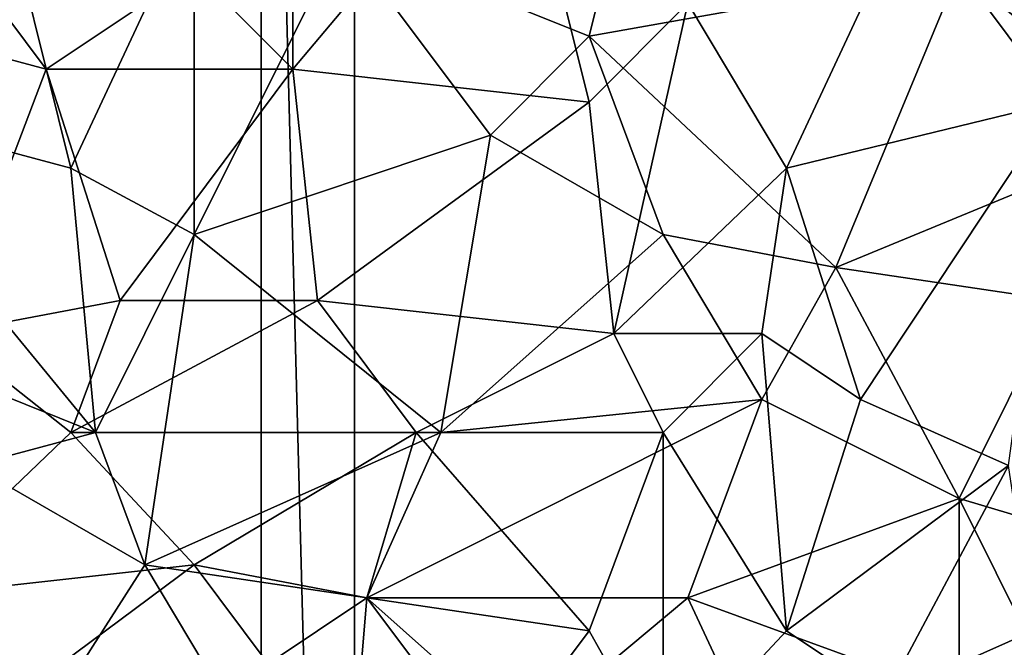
# Model space of a CAD drawing. Extents: x -0.3 to 0.3, y -0.266 to 0.266.
# Tile 84 of 256: x -0.114 to -0.061, y -0.014 to 0.02. Entities that reach past the tile are written whole.
import ezdxf

# ---------------------------------------------------------------- set-up
doc = ezdxf.new("R2010")
doc.units = 0

msp = doc.modelspace()

# ---------------------------------------------------------------- linework, layer by layer
for points in [[(-0.100768, 0.07211, 0.712849), (-0.100768, -0.12789, 0.712849), (-0.095768, -0.11789, 0.712849)], [(-0.100768, 0.07211, 0.712849), (-0.095768, -0.11789, 0.712849), (-0.095768, 0.06211, 0.712849)], [(-0.100768, 0.07211, 0.652849), (-0.095768, 0.06211, 0.652849), (-0.095768, -0.11789, 0.652849)], [(-0.100768, 0.07211, 0.652849), (-0.095768, -0.11789, 0.652849), (-0.100768, -0.12789, 0.652849)], [(-0.100768, 0.07211, 0.712849), (-0.100768, 0.07211, 0.652849), (-0.100768, -0.12789, 0.652849)], [(-0.100768, 0.07211, 0.712849), (-0.100768, -0.12789, 0.652849), (-0.100768, -0.12789, 0.712849)], [(-0.095768, 0.06211, 0.712849), (-0.095768, -0.11789, 0.712849), (-0.095768, -0.11789, 0.652849)], [(-0.095768, 0.06211, 0.712849), (-0.095768, -0.11789, 0.652849), (-0.095768, 0.06211, 0.652849)], [(-0.099061, 0.017139, 0.765521), (-0.099061, 0.03306, 0.765511), (-0.104347, 0.022446, 0.765939)], [(-0.099061, 0.017139, 0.765521), (-0.087169, 0.031291, 0.764553), (-0.099061, 0.03306, 0.765511)], [(-0.083205, 0.01537, 0.76443), (-0.087169, 0.031291, 0.764553), (-0.099061, 0.017139, 0.765521)], [(-0.083205, 0.01537, 0.76443), (-0.077919, 0.020677, 0.764046), (-0.087169, 0.031291, 0.764553)], [(-0.058098, 0.01537, 0.76332), (-0.058098, 0.031291, 0.762958), (-0.066026, 0.025984, 0.763394)], [(-0.096419, 0.024215, 0.709086), (-0.080562, 0.029522, 0.709036), (-0.083205, 0.018908, 0.709033)], [(-0.083205, 0.018908, 0.709033), (-0.080562, 0.029522, 0.709036), (-0.063383, 0.022446, 0.708961)], [(-0.124168, 0.01537, 0.709169), (-0.114918, 0.027753, 0.709147), (-0.110954, 0.011832, 0.709146)], [(-0.112275, 0.017139, 0.766557), (-0.104347, 0.022446, 0.765939), (-0.120204, 0.027753, 0.76734)], [(-0.112275, 0.017139, 0.766557), (-0.120204, 0.027753, 0.76734), (-0.118882, 0.018908, 0.767135)], [(-0.110954, 0.011832, 0.709146), (-0.114918, 0.027753, 0.709147), (-0.104347, 0.025984, 0.709113)], [(-0.110954, 0.011832, 0.709146), (-0.104347, 0.025984, 0.709113), (-0.104347, 0.008294, 0.709129)], [(-0.104347, 0.008294, 0.709129), (-0.104347, 0.025984, 0.709113), (-0.096419, 0.024215, 0.709086)], [(-0.072633, 0.011832, 0.763905), (-0.066026, 0.025984, 0.763394), (-0.077919, 0.020677, 0.764046)], [(-0.072633, 0.011832, 0.763905), (-0.058098, 0.01537, 0.76332), (-0.066026, 0.025984, 0.763394)], [(-0.104347, 0.008294, 0.709129), (-0.096419, 0.024215, 0.709086), (-0.08849, 0.013601, 0.709051)], [(-0.08849, 0.013601, 0.709051), (-0.096419, 0.024215, 0.709086), (-0.083205, 0.018908, 0.709033)], [(-0.052812, 0.013601, 0.708936), (-0.063383, 0.022446, 0.708961), (-0.044884, 0.024215, 0.708911)], [(-0.099061, 0.017139, 0.765521), (-0.104347, 0.022446, 0.765939), (-0.112275, 0.017139, 0.766557)], [(-0.06999, 0.006525, 0.708996), (-0.083205, 0.018908, 0.709033), (-0.063383, 0.022446, 0.708961)], [(-0.052812, 0.013601, 0.708936), (-0.06999, 0.006525, 0.708996), (-0.063383, 0.022446, 0.708961)], [(-0.083205, 0.01537, 0.76443), (-0.081883, 0.002987, 0.764483), (-0.077919, 0.020677, 0.764046)], [(-0.081883, 0.002987, 0.764483), (-0.072633, 0.011832, 0.763905), (-0.077919, 0.020677, 0.764046)], [(-0.117669, 0.002987, 0.766906), (-0.112275, 0.017139, 0.766557), (-0.118882, 0.018908, 0.767135)], [(-0.08849, 0.013601, 0.709051), (-0.083205, 0.018908, 0.709033), (-0.07924, 0.008294, 0.709027)], [(-0.07924, 0.008294, 0.709027), (-0.083205, 0.018908, 0.709033), (-0.06999, 0.006525, 0.708996)], [(-0.117669, 0.002987, 0.766906), (-0.108311, 0.004756, 0.766208), (-0.112275, 0.017139, 0.766557)], [(-0.108311, 0.004756, 0.766208), (-0.099061, 0.017139, 0.765521), (-0.112275, 0.017139, 0.766557)], [(-0.108311, 0.004756, 0.766208), (-0.09774, 0.004756, 0.765472), (-0.099061, 0.017139, 0.765521)], [(-0.083205, 0.01537, 0.76443), (-0.099061, 0.017139, 0.765521), (-0.09774, 0.004756, 0.765472)], [(-0.109633, -0.00232, 0.70918), (-0.124168, 0.01537, 0.709169), (-0.110954, 0.011832, 0.709146)], [(-0.122847, 0.002987, 0.709194), (-0.124168, 0.01537, 0.709169), (-0.109633, -0.00232, 0.70918)], [(-0.09774, 0.004756, 0.765472), (-0.081883, 0.002987, 0.764483), (-0.083205, 0.01537, 0.76443)], [(-0.068669, -0.000551, 0.763958), (-0.058098, 0.01537, 0.76332), (-0.072633, 0.011832, 0.763905)], [(-0.068669, -0.000551, 0.763958), (-0.060741, -0.004089, 0.763788), (-0.058098, 0.01537, 0.76332)], [(-0.104347, 0.008294, 0.709129), (-0.08849, 0.013601, 0.709051), (-0.091133, -0.00232, 0.709115)], [(-0.07924, 0.008294, 0.709027), (-0.091133, -0.00232, 0.709115), (-0.08849, 0.013601, 0.709051)], [(-0.058098, 0.004756, 0.708977), (-0.06999, 0.006525, 0.708996), (-0.052812, 0.013601, 0.708936)], [(-0.109633, -0.00232, 0.70918), (-0.110954, 0.011832, 0.709146), (-0.104347, 0.008294, 0.709129)], [(-0.073955, 0.002987, 0.764092), (-0.072633, 0.011832, 0.763905), (-0.081883, 0.002987, 0.764483)], [(-0.073955, 0.002987, 0.764092), (-0.068669, -0.000551, 0.763958), (-0.072633, 0.011832, 0.763905)], [(-0.10699, -0.009396, 0.709225), (-0.109633, -0.00232, 0.70918), (-0.104347, 0.008294, 0.709129)], [(-0.10699, -0.009396, 0.709225), (-0.104347, 0.008294, 0.709129), (-0.091133, -0.00232, 0.709115)], [(-0.073955, -0.000551, 0.709044), (-0.091133, -0.00232, 0.709115), (-0.07924, 0.008294, 0.709027)], [(-0.073955, -0.000551, 0.709044), (-0.07924, 0.008294, 0.709027), (-0.06999, 0.006525, 0.708996)], [(-0.073955, -0.000551, 0.709044), (-0.06999, 0.006525, 0.708996), (-0.063383, -0.005858, 0.70905)], [(-0.063383, -0.005858, 0.70905), (-0.06999, 0.006525, 0.708996), (-0.058098, 0.004756, 0.708977)], [(-0.110954, -0.00232, 0.766441), (-0.108311, 0.004756, 0.766208), (-0.117669, 0.002987, 0.766906)], [(-0.110954, -0.00232, 0.766441), (-0.09774, 0.004756, 0.765472), (-0.108311, 0.004756, 0.766208)], [(-0.110954, -0.00232, 0.766441), (-0.092454, -0.00232, 0.76521), (-0.09774, 0.004756, 0.765472)], [(-0.092454, -0.00232, 0.76521), (-0.081883, 0.002987, 0.764483), (-0.09774, 0.004756, 0.765472)], [(-0.051491, -0.009396, 0.709057), (-0.063383, -0.005858, 0.70905), (-0.058098, 0.004756, 0.708977)], [(-0.122847, 0.002987, 0.709194), (-0.109633, -0.00232, 0.70918), (-0.11624, -0.004089, 0.709202)], [(-0.120204, -0.011165, 0.767225), (-0.110954, -0.00232, 0.766441), (-0.117669, 0.002987, 0.766906)], [(-0.07924, -0.00232, 0.764428), (-0.081883, 0.002987, 0.764483), (-0.092454, -0.00232, 0.76521)], [(-0.07924, -0.00232, 0.764428), (-0.073955, 0.002987, 0.764092), (-0.081883, 0.002987, 0.764483)], [(-0.072633, -0.012934, 0.764401), (-0.073955, 0.002987, 0.764092), (-0.07924, -0.00232, 0.764428)], [(-0.072633, -0.012934, 0.764401), (-0.068669, -0.000551, 0.763958), (-0.073955, 0.002987, 0.764092)], [(-0.095097, -0.011165, 0.709213), (-0.091133, -0.00232, 0.709115), (-0.073955, -0.000551, 0.709044)], [(-0.077919, -0.011165, 0.709156), (-0.095097, -0.011165, 0.709213), (-0.073955, -0.000551, 0.709044)], [(-0.077919, -0.011165, 0.709156), (-0.073955, -0.000551, 0.709044), (-0.063383, -0.005858, 0.70905)], [(-0.060741, -0.004089, 0.763788), (-0.068669, -0.000551, 0.763958), (-0.072633, -0.012934, 0.764401)], [(-0.120204, -0.011165, 0.767225), (-0.104347, -0.009396, 0.766087), (-0.110954, -0.00232, 0.766441)], [(-0.10699, -0.009396, 0.709225), (-0.11624, -0.004089, 0.709202), (-0.109633, -0.00232, 0.70918)], [(-0.104347, -0.009396, 0.766087), (-0.092454, -0.00232, 0.76521), (-0.110954, -0.00232, 0.766441)], [(-0.10699, -0.009396, 0.709225), (-0.091133, -0.00232, 0.709115), (-0.095097, -0.011165, 0.709213)], [(-0.104347, -0.009396, 0.766087), (-0.095097, -0.011165, 0.765527), (-0.092454, -0.00232, 0.76521)], [(-0.095097, -0.011165, 0.765527), (-0.083205, -0.012934, 0.764861), (-0.092454, -0.00232, 0.76521)], [(-0.083205, -0.012934, 0.764861), (-0.07924, -0.00232, 0.764428), (-0.092454, -0.00232, 0.76521)], [(-0.083205, -0.012934, 0.764861), (-0.07924, -0.02001, 0.764889), (-0.07924, -0.00232, 0.764428)], [(-0.07924, -0.02001, 0.764889), (-0.072633, -0.012934, 0.764401), (-0.07924, -0.00232, 0.764428)], [(-0.114918, -0.021779, 0.709383), (-0.11624, -0.004089, 0.709202), (-0.10699, -0.009396, 0.709225)], [(-0.060741, -0.004089, 0.763788), (-0.072633, -0.012934, 0.764401), (-0.067348, -0.016472, 0.764332)], [(-0.059419, -0.012934, 0.76399), (-0.060741, -0.004089, 0.763788), (-0.067348, -0.016472, 0.764332)], [(-0.077919, -0.011165, 0.709156), (-0.063383, -0.005858, 0.70905), (-0.063383, -0.016472, 0.709173)], [(-0.055455, -0.021779, 0.709222), (-0.063383, -0.005858, 0.70905), (-0.051491, -0.009396, 0.709057)], [(-0.063383, -0.016472, 0.709173), (-0.063383, -0.005858, 0.70905), (-0.055455, -0.021779, 0.709222)], [(-0.11624, -0.018241, 0.767071), (-0.104347, -0.009396, 0.766087), (-0.120204, -0.011165, 0.767225)], [(-0.100383, -0.014703, 0.765937), (-0.104347, -0.009396, 0.766087), (-0.11624, -0.018241, 0.767071)], [(-0.096419, -0.027087, 0.70945), (-0.114918, -0.021779, 0.709383), (-0.10699, -0.009396, 0.709225)], [(-0.096419, -0.027087, 0.70945), (-0.10699, -0.009396, 0.709225), (-0.095097, -0.011165, 0.709213)], [(-0.100383, -0.014703, 0.765937), (-0.095097, -0.011165, 0.765527), (-0.104347, -0.009396, 0.766087)], [(-0.087169, -0.018241, 0.765232), (-0.095097, -0.011165, 0.765527), (-0.100383, -0.014703, 0.765937)], [(-0.096419, -0.027087, 0.70945), (-0.095097, -0.011165, 0.709213), (-0.08849, -0.02001, 0.709299)], [(-0.08849, -0.02001, 0.709299), (-0.095097, -0.011165, 0.709213), (-0.077919, -0.011165, 0.709156)], [(-0.087169, -0.018241, 0.765232), (-0.083205, -0.012934, 0.764861), (-0.095097, -0.011165, 0.765527)], [(-0.071312, -0.025318, 0.709328), (-0.08849, -0.02001, 0.709299), (-0.077919, -0.011165, 0.709156)], [(-0.071312, -0.025318, 0.709328), (-0.077919, -0.011165, 0.709156), (-0.063383, -0.016472, 0.709173)], [(-0.087169, -0.018241, 0.765232), (-0.07924, -0.02001, 0.764889), (-0.083205, -0.012934, 0.764861)], [(-0.07924, -0.02001, 0.764889), (-0.067348, -0.016472, 0.764332), (-0.072633, -0.012934, 0.764401)], [(-0.060741, -0.035932, 0.764804), (-0.059419, -0.012934, 0.76399), (-0.067348, -0.016472, 0.764332)]]:
    msp.add_3dface(points)

doc.saveas('drawing.dxf')
